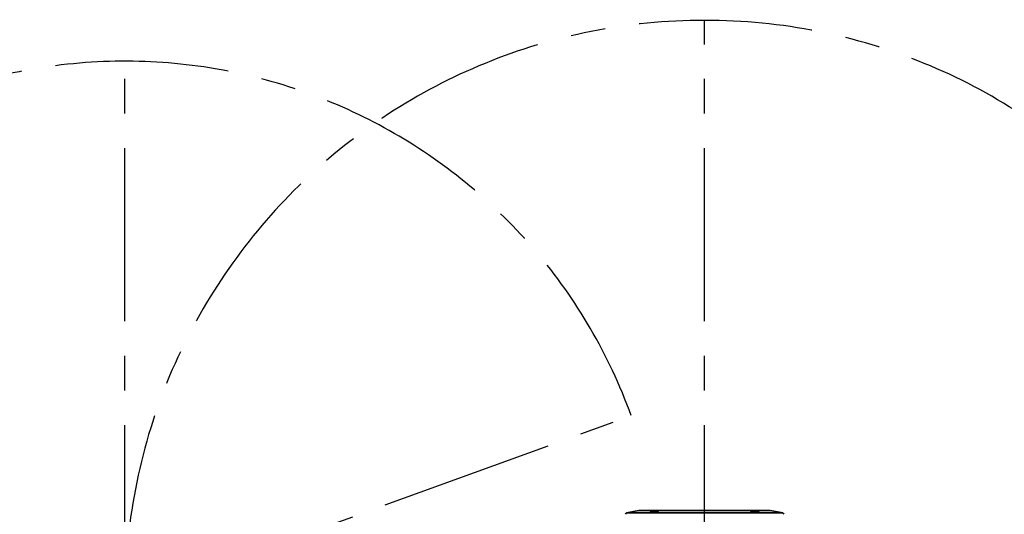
# Model space of a CAD drawing. Header units: millimetres. Extents: x 0 to 4200, y 0 to 2974.
# Tile 19 of 40: x 760 to 1482, y 1870 to 2233. Entities that reach past the tile are written whole.
import ezdxf

# ---------------------------------------------------------------- set-up
doc = ezdxf.new("R2010")
doc.units = ezdxf.units.MM
doc.header["$LTSCALE"] = 10
doc.linetypes.add('CENTERX2', pattern=[20.32, 12.7, -2.54, 2.54, -2.54])
doc.layers.get('0').update_dxf_attribs({"lineweight": 18})
doc.layers.add('中心线层', color=6, linetype='CENTERX2', lineweight=25)
doc.layers.add('标注层', color=150, linetype='Continuous', lineweight=18)
doc.styles.add('SLDTEXTSTYLE1', font='txt')
doc.dimstyles.new('SLDDIMSTYLE0', dxfattribs={"dimtxt": 35, "dimasz": 40, "dimexe": 0, "dimexo": 0.0625, "dimgap": 8.75, "dimtad": 0, "dimtih": 1, "dimtoh": 1, "dimrnd": 1e-09, "dimzin": 12, "dimdsep": 46, "dimtxsty": 'SLDTEXTSTYLE1', "dimcen": 0, "dimdle": 80, "dimadec": 0, "dimazin": 3, "dimtfac": 1, "dimtdec": 3, "dimtofl": 0, "dimtmove": 0, "dimatfit": 3, "dimfxl": 1, "dimfrac": 2, "dimtolj": 1, "dimarcsym": 0})

# ---------------------------------------------------------------- blocks, each defined once
blk = doc.blocks.new('*X25')
at = {"layer": '标注层'}
blk.add_hatch(color=256, dxfattribs=at).paths.add_polyline_path([(1613.73, 2046.55), (1649.62, 2064.91), (1643.99, 2073.18)], flags=0)
for p, q in [((1613.73, 2046.55), (1751.48, 2140.24)), ((1751.48, 2140.24), (1861.29, 2140.24))]:
    blk.add_line(p, q, dxfattribs=at)
at = {"layer": '标注层', "char_height": 35, "attachment_point": 1, "style": 'SLDTEXTSTYLE1'}
for s, insert, width in [('%%C', (1761.48, 2185.35), 46.9274), ('850', (1800.18, 2185.35), 140.7821)]:
    blk.add_mtext(s, dxfattribs=dict(at, insert=insert, width=width))
blk = doc.blocks.new('*X27')
at = {"layer": '标注层'}
blk.add_hatch(color=256, dxfattribs=at).paths.add_polyline_path([(556.8, 2085.65), (531.91, 2117.36), (524.87, 2110.26)], flags=0)
for p, q in [((501.74, 2140.24), (391.94, 2140.24)), ((556.8, 2085.65), (501.74, 2140.24))]:
    blk.add_line(p, q, dxfattribs=at)
at = {"layer": '标注层', "char_height": 35, "attachment_point": 1, "style": 'SLDTEXTSTYLE1'}
for s, insert, width in [('%%C', (391.94, 2185.35), 46.9274), ('790', (430.64, 2185.35), 138.8268)]:
    blk.add_mtext(s, dxfattribs=dict(at, insert=insert, width=width))
blk = doc.blocks.new('SW_CENTERMARKSYMBOL_1')
at = {"layer": '中心线层', "color": 0}
blk.add_line((0, 1), (0, 425.5), dxfattribs=at)
blk = doc.blocks.new('SW_CENTERMARKSYMBOL_2')
at = {"layer": '中心线层', "color": 0}
blk.add_line((0, 1), (0, 395.5), dxfattribs=at)

msp = doc.modelspace()

# ---------------------------------------------------------------- linework, layer by layer
at = {"color": 7, "linetype": 'Continuous', "lineweight": 35}
for p, q in [((1214.177, 1872.917), (1205.106, 1871.103)), ((1310.232, 1872.937), (1214.373, 1872.937)), ((1319.498, 1871.103), (1310.428, 1872.917))]:
    msp.add_line(p, q, dxfattribs=at)
at = {"color": 8, "linetype": 'Continuous', "lineweight": 35}
for p, q in [((1319.498, 1871.103), (1205.106, 1871.103)), ((1296.262, 1872.917), (1214.177, 1872.917)), ((1310.428, 1872.917), (1296.262, 1872.917))]:
    msp.add_line(p, q, dxfattribs=at)
at = {"color": 7, "linetype": 'Continuous', "lineweight": 35}
for centre, start, end in [((1205.302, 1870.123), 101.309932, 180), ((1214.373, 1871.937), 90, 101.309932), ((1310.232, 1871.937), 78.690068, 90), ((1319.302, 1870.123), 0, 78.690068)]:
    msp.add_arc(centre, 1, start, end, dxfattribs=at)
for points, knots in [([(1227.684, 1872.771), (1227.535, 1872.771), (1227.371, 1872.767), (1227.022, 1872.749), (1226.838, 1872.736), (1226.451, 1872.702), (1226.249, 1872.68), (1225.842, 1872.632), (1225.636, 1872.604), (1225.218, 1872.542), (1225.012, 1872.509), (1224.609, 1872.438), (1224.41, 1872.4), (1224.029, 1872.322), (1223.849, 1872.282), (1223.507, 1872.201), (1223.346, 1872.159), (1223.056, 1872.077), (1222.925, 1872.037), (1222.695, 1871.957), (1222.596, 1871.918), (1222.357, 1871.807), (1222.271, 1871.739), (1222.266, 1871.654), (1222.285, 1871.628), (1222.363, 1871.584), (1222.422, 1871.565), (1222.579, 1871.535), (1222.678, 1871.523), (1222.909, 1871.507), (1223.041, 1871.503), (1223.339, 1871.503), (1223.503, 1871.507), (1223.852, 1871.523), (1224.036, 1871.534), (1224.422, 1871.565), (1224.625, 1871.584), (1225.032, 1871.628), (1225.239, 1871.653), (1225.658, 1871.71), (1225.863, 1871.741), (1226.267, 1871.808), (1226.467, 1871.843), (1226.848, 1871.918), (1227.029, 1871.957), (1227.37, 1872.036), (1227.532, 1872.077), (1227.822, 1872.159), (1227.952, 1872.2), (1228.183, 1872.282), (1228.281, 1872.322), (1228.52, 1872.438), (1228.606, 1872.511), (1228.611, 1872.603), (1228.592, 1872.631), (1228.514, 1872.68), (1228.455, 1872.701), (1228.22, 1872.753), (1227.983, 1872.771), (1227.684, 1872.771)], [0, 0, 0, 0, 0.4110716, 0.4110716, 0.8221432, 0.8221432, 1.2332148, 1.2332148, 1.6442864, 1.6442864, 2.0553579, 2.0553579, 2.4664295, 2.4664295, 2.8775011, 2.8775011, 3.2885727, 3.2885727, 3.6996443, 3.6996443, 4.1107159, 4.1107159, 4.9328591, 4.9328591, 5.3439306, 5.3439306, 5.7550022, 5.7550022, 6.1660738, 6.1660738, 6.5771454, 6.5771454, 6.988217, 6.988217, 7.3992886, 7.3992886, 7.8103602, 7.8103602, 8.2214318, 8.2214318, 8.6325033, 8.6325033, 9.0435749, 9.0435749, 9.4546465, 9.4546465, 9.8657181, 9.8657181, 10.2767897, 10.2767897, 10.6878613, 10.6878613, 11.5100045, 11.5100045, 11.921076, 11.921076, 12.3321476, 12.3321476, 13.1542908, 13.1542908, 13.1542908, 13.1542908]), ([(1222.472, 1871.551), (1222.467, 1871.555), (1222.414, 1871.599), (1222.628, 1871.731), (1223.125, 1871.934), (1223.93, 1872.154), (1224.911, 1872.36), (1225.958, 1872.525), (1226.885, 1872.621), (1227.45, 1872.643), (1227.914, 1872.637), (1228.284, 1872.595), (1228.498, 1872.506), (1228.429, 1872.426), (1228.409, 1872.403)], [0, 0, 0, 0, 0.065847, 0.7212533, 1.389515, 2.0687918, 2.7522258, 3.4300386, 4.094125, 4.6372838, 4.7936939, 5.4276193, 6.0612559, 6.3160438, 6.3160438, 6.3160438, 6.3160438]), ([(1301.251, 1871.503), (1301.401, 1871.503), (1301.535, 1871.507), (1301.768, 1871.523), (1301.866, 1871.535), (1302.026, 1871.565), (1302.086, 1871.584), (1302.166, 1871.628), (1302.186, 1871.654), (1302.184, 1871.711), (1302.163, 1871.742), (1302.081, 1871.808), (1302.02, 1871.844), (1301.861, 1871.918), (1301.764, 1871.957), (1301.536, 1872.036), (1301.404, 1872.078), (1300.965, 1872.202), (1300.615, 1872.285), (1300.046, 1872.402), (1299.846, 1872.44), (1299.442, 1872.51), (1299.237, 1872.544), (1298.823, 1872.605), (1298.613, 1872.633), (1298.207, 1872.682), (1298.008, 1872.702), (1297.619, 1872.737), (1297.434, 1872.75), (1297.088, 1872.767), (1296.927, 1872.771), (1296.627, 1872.771), (1296.493, 1872.767), (1296.26, 1872.749), (1296.162, 1872.736), (1296.003, 1872.702), (1295.942, 1872.68), (1295.863, 1872.632), (1295.843, 1872.604), (1295.844, 1872.542), (1295.865, 1872.509), (1295.946, 1872.438), (1296.007, 1872.4), (1296.165, 1872.322), (1296.262, 1872.282), (1296.489, 1872.201), (1296.621, 1872.159), (1297.059, 1872.035), (1297.409, 1871.954), (1297.979, 1871.842), (1298.179, 1871.807), (1298.584, 1871.74), (1298.789, 1871.709), (1299.203, 1871.653), (1299.414, 1871.627), (1299.821, 1871.583), (1300.02, 1871.565), (1300.409, 1871.534), (1300.594, 1871.523), (1300.94, 1871.507), (1301.101, 1871.503), (1301.251, 1871.503)], [0, 0, 0, 0, 0.4112973, 0.4112973, 0.8225945, 0.8225945, 1.2338918, 1.2338918, 1.6451891, 1.6451891, 2.0564863, 2.0564863, 2.4677836, 2.4677836, 2.8790809, 2.8790809, 3.2903781, 3.2903781, 4.1129727, 4.1129727, 4.5242699, 4.5242699, 4.9355672, 4.9355672, 5.3468645, 5.3468645, 5.7581617, 5.7581617, 6.169459, 6.169459, 6.5807563, 6.5807563, 6.9920535, 6.9920535, 7.4033508, 7.4033508, 7.8146481, 7.8146481, 8.2259453, 8.2259453, 8.6372426, 8.6372426, 9.0485399, 9.0485399, 9.4598371, 9.4598371, 9.8711344, 9.8711344, 10.6937289, 10.6937289, 11.1050262, 11.1050262, 11.5163234, 11.5163234, 11.9276207, 11.9276207, 12.338918, 12.338918, 12.7502152, 12.7502152, 13.1615125, 13.1615125, 13.1615125, 13.1615125]), ([(1296.047, 1872.397), (1296.026, 1872.419), (1295.946, 1872.503), (1296.168, 1872.595), (1296.687, 1872.652), (1297.475, 1872.629), (1298.414, 1872.536), (1299.42, 1872.383), (1300.309, 1872.204), (1300.849, 1872.067), (1301.193, 1871.967), (1301.539, 1871.855), (1301.917, 1871.696), (1301.958, 1871.599), (1301.978, 1871.552)], [0, 0, 0, 0, 0.2431343, 0.9093321, 1.5599418, 2.1984356, 2.8343054, 3.4779661, 4.1358514, 4.6407004, 4.7609238, 5.0726621, 5.7020323, 6.3004856, 6.3004856, 6.3004856, 6.3004856])]:
    msp.add_open_spline(points, degree=3, knots=knots, dxfattribs=at)
at = {"layer": '中心线层', "linetype": 'CENTERX2'}
msp.add_line((837.302, 1807.542), (1208.481, 1942.64), dxfattribs=at)
for centre, radius, start, end in [((1262.302, 1807.542), 425, 275, 265), ((837.302, 1807.542), 395, 20, 340)]:
    msp.add_arc(centre, radius, start, end, dxfattribs=at)

# ---------------------------------------------------------------- block references
at = {"layer": '中心线层'}
for name, p in [('SW_CENTERMARKSYMBOL_1', (1262.302, 1807.542)), ('SW_CENTERMARKSYMBOL_2', (837.302, 1807.542))]:
    msp.add_blockref(name, p, dxfattribs=at)

# ---------------------------------------------------------------- dimensions: what is measured, and where the dimension line sits
at = {"layer": '标注层'}
for p1, p2, picture, middle in [((1117.806, 1529.437), (556.799, 2085.648), '*X27', (478.305, 2163.472)), ((910.875, 1568.537), (1613.73, 2046.548), '*X25', (1785.65, 2163.472))]:
    dim = msp.add_diameter_dim_2p(p1=p1, p2=p2, dimstyle='SLDDIMSTYLE0', override={"dimpost": '%%C<>', "dimsah": 1, "dimtzin": 12}, dxfattribs=at)
    dim.commit()
    dim.dimension.update_dxf_attribs({"geometry": picture, "text_midpoint": middle, "dimtype": 163})

doc.saveas('drawing.dxf')
